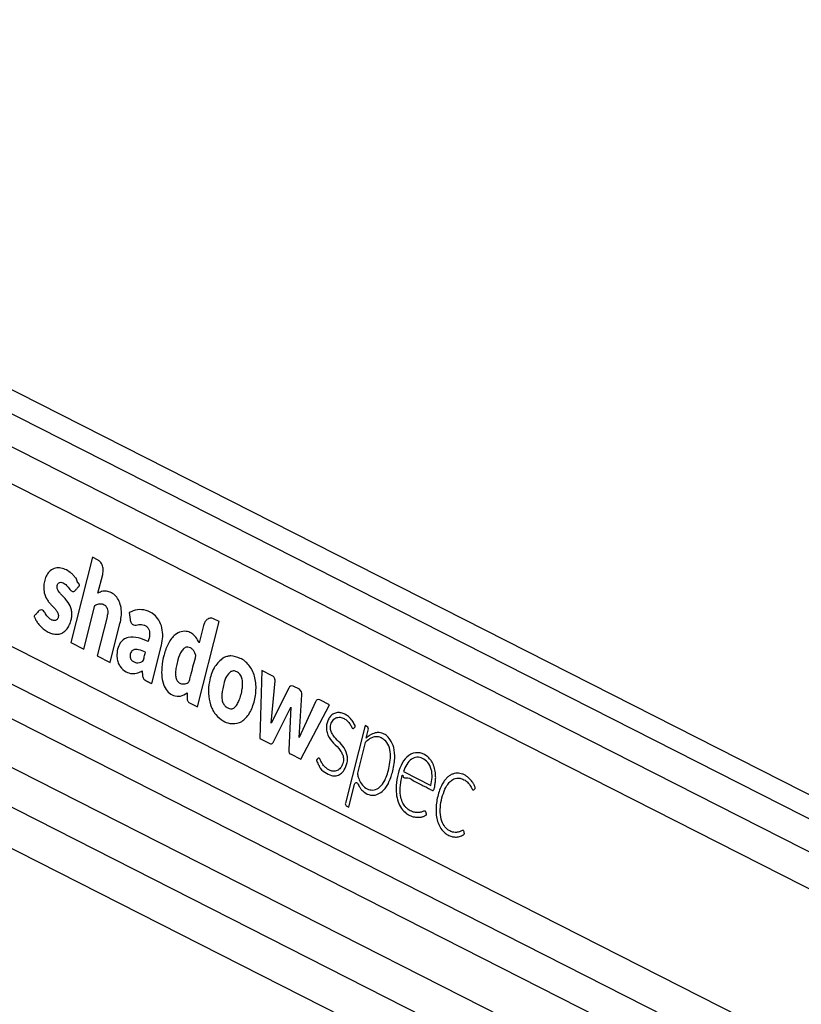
# Paper-space layout 'Wall Base Bracket' of a CAD drawing. Header units: millimetres. Extents: x 61326 to 443956, y 32752 to 406945.
# Tile 8 of 73: x 103212 to 109441, y 175302 to 183146. Entities that reach past the tile are written whole.
import ezdxf

# ---------------------------------------------------------------- set-up
doc = ezdxf.new("R2010")
doc.units = ezdxf.units.MM

psp = doc.layouts.new('Wall Base Bracket')

# ---------------------------------------------------------------- linework, layer by layer
at = {"color": 7, "linetype": 'Continuous', "lineweight": 25, "ltscale": 50}
for p, q in [((131417.06, 165844.09), (97339.58, 183145.59)), ((96325.1, 180653.22), (125777.06, 165700.15)), ((102979.32, 179535.36), (125377.08, 168163.78)), ((103791.88, 178863.05), (103619.61, 178184.44)), ((103835.81, 178840.74), (103791.88, 178863.05)), ((103835.65, 178577.03), (103873.73, 178727.05)), ((98962.31, 178669.43), (124481.16, 165713.24)), ((103722.7, 178132.09), (103811.06, 178480.15)), ((103907.83, 178388.02), (103829.15, 178078.05)), ((104084.4, 178422.61), (104091.47, 178367.54)), ((104800.94, 178350.74), (104756.72, 178373.19)), ((102822.68, 178317.97), (125081.73, 167016.82)), ((103932.24, 178025.71), (104010.92, 178335.68)), ((104628.67, 177672.13), (104800.94, 178350.74)), ((104676.68, 178319.8), (104641.61, 178181.65)), ((103619.61, 178184.44), (103722.7, 178132.09)), ((104263.82, 177857.37), (104341.19, 178162.14)), ((103829.15, 178078.05), (103932.24, 178025.71)), ((105142.57, 177961.84), (105125.84, 177419.7)), ((105225.05, 177919.96), (105142.57, 177961.84)), ((105215.8, 177541.83), (105247.2, 177880.04)), ((105356.75, 177820.93), (105215.8, 177541.83)), ((105440.39, 177811.11), (105391.11, 177836.13)), ((104547.18, 177783.07), (104545.74, 177741.85)), ((105440.1, 177426.84), (105459.99, 177768.05)), ((104564.8, 177704.55), (104628.67, 177672.13)), ((105233.83, 177392.5), (105373.57, 177669.34)), ((105373.57, 177669.34), (105356.22, 177330.36)), ((105568.96, 177710.55), (105440.1, 177426.84)), ((105452.44, 177253.89), (105680.94, 177688.41)), ((105680.94, 177688.41), (105604.08, 177727.43)), ((105964.16, 177522.96), (105806.98, 176903.78)), ((105979.2, 177515.33), (105964.16, 177522.96)), ((105973.59, 177423.1), (105989.31, 177485.02)), ((105125.84, 177419.7), (105205.68, 177379.17)), ((105961.76, 177376.5), (105902.56, 177143.3)), ((105973.24, 177422.73), (105973.59, 177423.1)), ((105368.63, 177296.44), (105452.44, 177253.89)), ((106269.83, 177156.42), (106489.01, 177045.14)), ((105834.01, 176873.27), (105880.2, 177055.23)), ((105813.72, 176883.57), (105834.01, 176873.27))]:
    psp.add_line(p, q, dxfattribs=at)
at = {"color": 8, "linetype": 'Continuous', "lineweight": 25, "ltscale": 50}
for p, q in [((97350.25, 182950.63), (131216.26, 165756.49)), ((97350.25, 182686.26), (125756.2, 168264.26)), ((97018.5, 180964.86), (125329.06, 166591.29)), ((96814.26, 180791.39), (126249.42, 165846.85)), ((99059.1, 178948.31), (124750.43, 165904.54))]:
    psp.add_line(p, q, dxfattribs=at)
at = {"color": 7, "linetype": 'Continuous', "lineweight": 25, "ltscale": 50, "flags": 128}
psp.add_lwpolyline([(105880.2, 177055.23), (105882.05, 177060.22), (105884.78, 177064.3), (105888.19, 177067.19), (105892.03, 177068.66), (105896, 177068.6), (105899.82, 177067.02), (105903.19, 177064.03), (105905.86, 177059.86)], dxfattribs=at)
at = {"color": 7, "linetype": 'Continuous', "lineweight": 25, "ltscale": 2500}
for centre, radius, start, end in [((104896.54, 177947.1), 130.09, 100.639243, 105.29654), ((105381.05, 177812.42), 25.75, 66.991157, 160.707364), ((105415.4, 177773.75), 44.95, 352.721389, 56.224485), ((104991.1, 177775.96), 273.96, 198.707557, 202.501032), ((105594.11, 177703.2), 26.21, 67.639135, 163.699781), ((105963.61, 177493.29), 27, 342.169211, 54.716886), ((106057.24, 177343.17), 126.13, 54.049464, 61.765924), ((105997.57, 177368.37), 36.72, 133.712578, 167.204627), ((105824.12, 176898.27), 18, 162.176659, 234.702675)]:
    psp.add_arc(centre, radius, start, end, dxfattribs=at)
at = {"color": 7, "linetype": 'Continuous', "lineweight": 25, "ltscale": 50}
for points, knots in [([(103873.73, 178727.05), (103875.76, 178740.09), (103879.74, 178765.74), (103870.85, 178800.98), (103855.73, 178827.28), (103842.53, 178836.2), (103835.81, 178840.74)], [0, 0, 0, 0, 0.2836908, 0.5579012, 0.7750238, 1, 1, 1, 1]), ([(103652.46, 178597.84), (103654.57, 178600.13), (103659.12, 178605.08), (103666.9, 178613.51), (103673.95, 178621.25), (103679.75, 178627.42), (103683.2, 178631.46), (103686.02, 178633.79), (103687.75, 178635.6), (103688.64, 178636.88), (103688.61, 178638.35), (103688.31, 178640.14), (103687.29, 178643.42), (103685.44, 178647.78), (103683.53, 178651.78), (103682.34, 178654.24), (103681.93, 178655.12), (103681.78, 178655.45), (103681.72, 178655.59), (103681.7, 178655.64), (103681.69, 178655.67), (103681.68, 178655.68), (103681.68, 178655.68), (103672.85, 178653.71), (103670.82, 178687.67), (103651.88, 178704.39), (103634.54, 178726.35), (103595.92, 178758.83), (103544.66, 178782.61), (103484.82, 178777.02), (103446.97, 178751.75), (103421.45, 178713.24), (103406.98, 178670.98), (103401.87, 178625.26), (103406.84, 178573.92), (103424.28, 178531.94), (103446.76, 178502.87), (103466.92, 178480.43), (103487.27, 178458.9), (103505.88, 178436.92), (103517.32, 178417.56), (103520.45, 178399.85), (103519.19, 178387.44), (103515.3, 178376.41), (103509.32, 178367.82), (103501.92, 178361.97), (103492.18, 178358.35), (103476.1, 178359.02), (103454.9, 178368.62), (103432.34, 178390.7), (103416.45, 178415.75), (103402.14, 178438.48), (103390.86, 178442.65), (103385.17, 178444.75)], [0, 0, 0, 0, 0.0099314, 0.0214276, 0.0365864, 0.0432559, 0.0484958, 0.0532932, 0.0553271, 0.056686, 0.0577101, 0.0590089, 0.0615763, 0.0670892, 0.0724318, 0.0742927, 0.0749625, 0.0752236, 0.0753291, 0.0753772, 0.0753961, 0.0754035, 0.0754089, 0.0754116, 0.1039971, 0.1325731, 0.1611998, 0.1897799, 0.3002885, 0.3553551, 0.4103139, 0.4519035, 0.4923975, 0.5324307, 0.5723895, 0.6270195, 0.6565116, 0.6858414, 0.7228176, 0.7511978, 0.7767408, 0.7873398, 0.798405, 0.8090623, 0.8193674, 0.8297376, 0.8403333, 0.8565629, 0.8890691, 0.9219682, 0.957476, 0.9785714, 1, 1, 1, 1]), ([(103385.17, 178444.75), (103378.71, 178443.29), (103366.26, 178440.47), (103352.54, 178422.17), (103340.9, 178410.17), (103331.96, 178402.09), (103328, 178397.14), (103326.71, 178393.35), (103326.49, 178391.72), (103326.85, 178388.91), (103331.65, 178380.27), (103339.24, 178362.93), (103355.3, 178339.01), (103375.46, 178314.8), (103401.24, 178290.87), (103430.72, 178270.41), (103464.33, 178255.23), (103499.18, 178248.37), (103532.99, 178251.77), (103564.06, 178265.82), (103589.8, 178291.6), (103610.16, 178325.22), (103622.85, 178361.72), (103628.14, 178397.42), (103627.2, 178429.78), (103621.05, 178455.81), (103606.99, 178490.66), (103584.94, 178521.18), (103558.19, 178550.97), (103538.13, 178570.84), (103521.62, 178590.27), (103511.01, 178610.18), (103508.8, 178630.22), (103512.6, 178645.46), (103519.97, 178657.39), (103532.44, 178664.76), (103548.91, 178663.59), (103570.02, 178654.19), (103594.48, 178631.76), (103611.05, 178603.97), (103627.63, 178591.82), (103635.94, 178589.1), (103644.81, 178590.68), (103649.79, 178595.34), (103652.46, 178597.84)], [0, 0, 0, 0, 0.0226933, 0.0437679, 0.0651238, 0.074103, 0.0817032, 0.0833138, 0.0846095, 0.0858079, 0.0903681, 0.1114665, 0.1376478, 0.1725378, 0.2054827, 0.2470295, 0.2889524, 0.3304574, 0.3713796, 0.408519, 0.444977, 0.4820369, 0.5188255, 0.5459743, 0.5729937, 0.5992825, 0.6141076, 0.6736308, 0.7069348, 0.7354698, 0.760548, 0.7834656, 0.7961243, 0.80987, 0.8227216, 0.8348465, 0.856611, 0.8796692, 0.913136, 0.958833, 0.9692406, 0.9789811, 0.9887717, 1, 1, 1, 1]), ([(104010.92, 178335.68), (104014.73, 178353.57), (104022.38, 178389.53), (104023.09, 178446.48), (104011.57, 178501.34), (103986.71, 178546.75), (103952.3, 178576.73), (103913.96, 178592.55), (103873.49, 178595.29), (103848.28, 178583.12), (103835.65, 178577.03)], [0, 0, 0, 0, 0.1244512, 0.2501418, 0.3747705, 0.4998116, 0.624783, 0.7502281, 0.874851, 1, 1, 1, 1]), ([(103811.06, 178480.15), (103821.02, 178485.02), (103839.44, 178494.02), (103865.61, 178493.92), (103886.61, 178485.71), (103901.11, 178472.05), (103909.91, 178453.15), (103914.22, 178432.16), (103912.32, 178409.35), (103909.25, 178394.77), (103907.83, 178388.02)], [0, 0, 0, 0, 0.2007429, 0.3713529, 0.4912627, 0.6152047, 0.6945975, 0.7936929, 0.904544, 1, 1, 1, 1]), ([(104341.19, 178162.14), (104345.63, 178184.76), (104354.51, 178230.04), (104348.21, 178301.53), (104323.42, 178364.23), (104278.74, 178414.09), (104218.89, 178443.31), (104149.62, 178450.09), (104105.85, 178431.64), (104084.4, 178422.61)], [0, 0, 0, 0, 0.12290084, 0.24599951, 0.36880528, 0.4922608, 0.66168778, 0.83424656, 1, 1, 1, 1]), ([(104091.47, 178367.54), (104092.34, 178362.66), (104094.08, 178352.94), (104100.19, 178340.33), (104108.42, 178330.8), (104128.1, 178318.58), (104160.59, 178328.88), (104196, 178327.42), (104223.17, 178314.42), (104238.88, 178296.25), (104246.58, 178271.87), (104248.15, 178236.58), (104240.78, 178210.94), (104235.74, 178193.42)], [0, 0, 0, 0, 0.0436955, 0.0870347, 0.1308022, 0.1738721, 0.3477037, 0.5206391, 0.6094316, 0.6979007, 0.7620497, 0.8374653, 1, 1, 1, 1]), ([(104756.72, 178373.19), (104747.54, 178376.04), (104729.48, 178381.64), (104704.67, 178369.13), (104686.16, 178347.84), (104679.88, 178329.26), (104676.68, 178319.8)], [0, 0, 0, 0, 0.28369619, 0.55790521, 0.77502312, 1, 1, 1, 1]), ([(104235.74, 178193.42), (104209.73, 178203.75), (104157.75, 178224.39), (104088.88, 178231.4), (104036.03, 178209.83), (104003.56, 178171.85), (103986.95, 178117.74), (103985.15, 178065.46), (103995.23, 178022.19), (104018.4, 177981.9), (104056.1, 177948.16), (104105.9, 177933.24), (104150.72, 177939.25), (104177.22, 177952.69), (104188.89, 177958.61)], [0, 0, 0, 0, 0.1432452, 0.2863012, 0.3585621, 0.4297316, 0.5016542, 0.5733337, 0.6211833, 0.6688826, 0.7652244, 0.8510948, 0.934426, 1, 1, 1, 1]), ([(104641.61, 178181.65), (104633.39, 178197.45), (104617.75, 178227.5), (104585.3, 178257.45), (104545.4, 178275.27), (104498.46, 178273.99), (104442.39, 178245.62), (104393.25, 178179.64), (104359.17, 178086.81), (104343.03, 177994.02), (104341.25, 177907.18), (104360.14, 177836.98), (104393.67, 177785.2), (104440.04, 177756.84), (104494.59, 177751.51), (104529.76, 177772.61), (104547.18, 177783.07)], [0, 0, 0, 0, 0.0551731, 0.1049226, 0.1521197, 0.2211296, 0.2887829, 0.3864031, 0.4840728, 0.5817337, 0.6552045, 0.72656, 0.7887208, 0.8486944, 0.9250833, 1, 1, 1, 1]), ([(104616.18, 178081.46), (104612.99, 178090.29), (104606.64, 178107.92), (104591.09, 178128.39), (104572.57, 178142.55), (104549.78, 178149.84), (104524.13, 178142.74), (104493.68, 178108.6), (104473.7, 178056.74), (104460.41, 178000.33), (104453.76, 177958.75), (104452.02, 177920.67), (104458.37, 177899.64), (104461.5, 177889.29)], [0, 0, 0, 0, 0.0670184, 0.1338132, 0.2006254, 0.2679622, 0.3551289, 0.4415534, 0.6335922, 0.746492, 0.8463531, 0.9244453, 1, 1, 1, 1]), ([(104213.76, 178106.84), (104195.86, 178114.92), (104170.88, 178126.2), (104137.72, 178129.92), (104119.17, 178126.96), (104105.62, 178117.75), (104097.58, 178105.62), (104092.58, 178090.69), (104090.63, 178074.7), (104092.68, 178059.1), (104101.42, 178042.96), (104118.5, 178030.34), (104141.78, 178020.8), (104158.68, 178023.2), (104167.13, 178024.4)], [0, 0, 0, 0, 0.2353486, 0.3283846, 0.4176259, 0.4666002, 0.5143669, 0.5625713, 0.6119262, 0.6567566, 0.6994102, 0.7879806, 0.894126, 1, 1, 1, 1]), ([(104167.13, 178024.4), (104173.9, 178026.82), (104182.75, 178029.98), (104192.83, 178035.94), (104201.23, 178046.7), (104204.74, 178073.43), (104210.53, 178094.87), (104213.76, 178106.84)], [0, 0, 0, 0, 0.256556, 0.3348651, 0.3977497, 0.6637023, 1, 1, 1, 1]), ([(104461.5, 177889.29), (104465.55, 177882.47), (104473.81, 177868.56), (104492.09, 177857.82), (104511.06, 177852.96), (104529.3, 177854.59), (104545.44, 177860.26), (104562.44, 177869.46), (104570.19, 177900.48), (104587.85, 177969.68), (104603.69, 178032.21), (104616.18, 178081.46)], [0, 0, 0, 0, 0.06976554, 0.14208819, 0.2156733, 0.28555547, 0.3440216, 0.40472686, 0.47699798, 0.58801644, 1, 1, 1, 1]), ([(104824.92, 178055.68), (104801.77, 178033.26), (104754.58, 177987.57), (104721.95, 177881.74), (104711.05, 177777.83), (104724.83, 177717.67), (104731.61, 177688.09)], [0, 0, 0, 0, 0.27469575, 0.55998966, 0.78364547, 1, 1, 1, 1]), ([(104862.23, 178072.58), (104855.05, 178070.27), (104842.27, 178066.14), (104830.21, 178058.87), (104824.92, 178055.68)], [0, 0, 0, 0, 0.5612336, 1, 1, 1, 1]), ([(104893.45, 178077.15), (104889.5, 178076.96), (104882.51, 178076.64), (104875.56, 178075.47), (104872.53, 178074.96)], [0, 0, 0, 0, 0.563963, 1, 1, 1, 1]), ([(104885.2, 177539.3), (104911.83, 177538.08), (104964.61, 177535.67), (105035.04, 177597.21), (105079.47, 177692.73), (105099.81, 177803.71), (105089.7, 177918.6), (105040.88, 178009.59), (104971.3, 178065.31), (104919.4, 178073.2), (104893.45, 178077.15)], [0, 0, 0, 0, 0.1251146, 0.2479069, 0.3752364, 0.5042067, 0.6288633, 0.7523567, 0.876175, 1, 1, 1, 1]), ([(104188.89, 177958.61), (104188.82, 177950.18), (104188.66, 177931.41), (104191.03, 177906.04), (104202.77, 177889.91), (104215.65, 177881.47), (104236.56, 177871.06), (104252.85, 177862.88), (104263.82, 177857.37)], [0, 0, 0, 0, 0.1538117, 0.3424959, 0.4333414, 0.5586184, 0.7027714, 1, 1, 1, 1]), ([(104893.54, 177952.24), (104881.05, 177940.38), (104855.28, 177915.9), (104838.46, 177857.77), (104827.66, 177809.67), (104822.42, 177770.41), (104822.38, 177736.39), (104829.94, 177703.33), (104847.22, 177677.42), (104862.14, 177668.1), (104869.71, 177663.39)], [0, 0, 0, 0, 0.1778947, 0.366933, 0.51641, 0.611748, 0.7064918, 0.8043169, 0.9007983, 1, 1, 1, 1]), ([(104869.71, 177663.39), (104878.88, 177659.86), (104897.14, 177652.85), (104920.79, 177661.52), (104935.59, 177676.59), (104944.91, 177690.09), (104952.85, 177705.22), (104969.4, 177744.66), (104984.26, 177794.34), (104989.7, 177853.25), (104987.09, 177892.56), (104972.39, 177927.08), (104948.7, 177949.25), (104920.97, 177960.75), (104902.58, 177955.04), (104893.54, 177952.24)], [0, 0, 0, 0, 0.0814075, 0.1622238, 0.2004983, 0.238872, 0.2774593, 0.3157122, 0.5201853, 0.6014302, 0.6788807, 0.7576784, 0.838995, 0.9208959, 1, 1, 1, 1]), ([(105247.2, 177880.04), (105247.15, 177882.28), (105247.03, 177887.31), (105244.74, 177896.21), (105240.77, 177906.07), (105233.64, 177914.69), (105228.02, 177918.14), (105225.05, 177919.96)], [0, 0, 0, 0, 0.1234362, 0.2781781, 0.520208, 0.746524, 1, 1, 1, 1]), ([(104545.74, 177741.85), (104545.94, 177737.09), (104546.32, 177727.98), (104550.89, 177716.73), (104557.31, 177708.98), (104562.21, 177706.09), (104564.8, 177704.55)], [0, 0, 0, 0, 0.2863993, 0.5469865, 0.7602848, 1, 1, 1, 1]), ([(104737.99, 177671.12), (104743.9, 177658.51), (104754.49, 177635.93), (104768.52, 177617.53), (104774.71, 177609.41)], [0, 0, 0, 0, 0.5585463, 1, 1, 1, 1]), ([(104774.71, 177609.41), (104793.38, 177590.46), (104826.96, 177556.38), (104867.3, 177544.55), (104885.2, 177539.3)], [0, 0, 0, 0, 0.55617978, 1, 1, 1, 1]), ([(105875.19, 177502.27), (105878.68, 177505.13), (105882.41, 177508.17), (105885.18, 177513.06), (105885.58, 177514.07), (105885.75, 177515.93), (105885.18, 177518.77), (105882.26, 177527.34), (105872.55, 177544.64), (105854.48, 177574.46), (105827.12, 177599.39), (105796.57, 177616.89), (105767.13, 177626.24), (105735.87, 177626.44), (105706.55, 177614.75), (105682.58, 177592.11), (105665.76, 177562.2), (105655.62, 177526.58), (105654.53, 177485.41), (105671.21, 177430.81), (105713.68, 177380.24), (105757.65, 177339.58), (105783.8, 177297.24), (105794.56, 177260.64), (105788.37, 177218.3), (105769.55, 177182.62), (105742.26, 177161.19), (105713.37, 177156.04), (105686.77, 177162.84), (105663.46, 177175.29), (105642.38, 177193.5), (105624.01, 177216.99), (105611.82, 177239.33), (105605.43, 177255.38), (105601.08, 177260.66), (105597.88, 177262.63), (105593.42, 177263), (105588.31, 177259.67), (105583.81, 177254.03), (105579.89, 177250.23), (105577.55, 177248.13), (105576.94, 177246.96), (105576.83, 177246.47), (105576.88, 177245.81), (105577.35, 177243.68), (105578.82, 177240.21), (105580.78, 177236.03), (105585.13, 177227.09), (105589.81, 177216.83), (105595.25, 177207.21), (105597.71, 177203.05), (105598.81, 177201.24), (105599.3, 177200.45), (105599.51, 177200.1), (105599.61, 177199.95), (105599.65, 177199.88), (105599.66, 177199.85), (105599.68, 177199.84), (105607.66, 177175.43), (105644.01, 177149.95), (105689.26, 177122.79), (105733.33, 177120.53), (105770.25, 177133.31), (105788.89, 177156.67), (105798.37, 177168.54)], [0, 0, 0, 0, 0.01082698, 0.01153035, 0.01212779, 0.0130517, 0.01507029, 0.01773893, 0.03147929, 0.05748512, 0.09367558, 0.11910371, 0.14761699, 0.17579105, 0.20390242, 0.22975917, 0.25343621, 0.27687417, 0.30312643, 0.33094502, 0.38885611, 0.45147942, 0.47478105, 0.4968903, 0.52561515, 0.55383169, 0.58092875, 0.6088022, 0.63184079, 0.65437426, 0.67671712, 0.6991115, 0.72179443, 0.73127889, 0.73432522, 0.73735032, 0.74065823, 0.74626406, 0.75217335, 0.75710744, 0.75934935, 0.75963275, 0.75989564, 0.76032345, 0.76089122, 0.76422676, 0.76805775, 0.77063942, 0.78524197, 0.79166724, 0.79449765, 0.79574078, 0.79629055, 0.79653058, 0.79663478, 0.79668407, 0.79670452, 0.79671146, 0.79672054, 0.84693432, 0.8988804, 0.9327286, 0.96579004, 1, 1, 1, 1]), ([(105824.65, 177273.57), (105816.75, 177298.73), (105800.95, 177349.03), (105752.99, 177395.23), (105715.25, 177433.31), (105692.93, 177473.14), (105686.9, 177504.79), (105690.69, 177530.79), (105698.13, 177550.52), (105709.07, 177567.1), (105727.93, 177583.92), (105756.75, 177591.68), (105788.96, 177583.08), (105813.44, 177568.33), (105833.1, 177549.73), (105848.96, 177529.22), (105857.49, 177507.27), (105865.51, 177499.95), (105868.42, 177498.75), (105870.99, 177498.98), (105873.21, 177500.11), (105874.5, 177501.52), (105875.19, 177502.27)], [0, 0, 0, 0, 0.1247791, 0.2495434, 0.3696924, 0.4284055, 0.4812296, 0.5148704, 0.548892, 0.5835404, 0.6186105, 0.6933118, 0.7685112, 0.8304085, 0.8661122, 0.92293, 0.9699688, 0.9777293, 0.984775, 0.989396, 0.9943346, 1, 1, 1, 1]), ([(105902.56, 177143.3), (105904.73, 177132.64), (105910.09, 177106.33), (105927.64, 177064.7), (105959.38, 177027.64), (106002.2, 177007.61), (106050.14, 177007.9), (106096.17, 177040.92), (106127.43, 177093.57), (106147.2, 177152.97), (106160.72, 177213.88), (106169.51, 177279.61), (106162.52, 177348.72), (106131.89, 177399.82), (106092.52, 177429.18), (106050.11, 177436.18), (106008.67, 177423.79), (105984.37, 177404.55), (105972.19, 177394.91)], [0, 0, 0, 0, 0.03410202, 0.08407688, 0.14662135, 0.20874892, 0.27710469, 0.3496752, 0.4255819, 0.48437234, 0.55084268, 0.62163702, 0.68928851, 0.75751474, 0.81899491, 0.87930479, 0.9395147, 1, 1, 1, 1]), ([(106044.54, 177464.16), (106030.44, 177459.33), (106005.13, 177450.66), (105983.03, 177431.31), (105973.24, 177422.73)], [0, 0, 0, 0, 0.5568769, 1, 1, 1, 1]), ([(106116.91, 177454.3), (106103.64, 177459.56), (106079.87, 177469), (106055.36, 177465.64), (106044.54, 177464.16)], [0, 0, 0, 0, 0.5583168, 1, 1, 1, 1]), ([(106193.85, 177347.39), (106185.47, 177369.85), (106170.41, 177410.19), (106143.31, 177434.5), (106131.29, 177445.28)], [0, 0, 0, 0, 0.5567651, 1, 1, 1, 1]), ([(105205.68, 177379.17), (105208.67, 177377.99), (105214.36, 177375.75), (105222.61, 177378.22), (105229.13, 177384.22), (105232.2, 177389.62), (105233.83, 177392.5)], [0, 0, 0, 0, 0.2863256, 0.544814, 0.7578273, 1, 1, 1, 1]), ([(106181.53, 177147.63), (106186.03, 177166.71), (106194.71, 177203.53), (106204.05, 177271.03), (106197.71, 177318.52), (106193.85, 177347.39)], [0, 0, 0, 0, 0.2964416, 0.5722808, 1, 1, 1, 1]), ([(105356.22, 177330.36), (105356.1, 177326.2), (105355.89, 177318.47), (105358.13, 177308.17), (105362.52, 177300.38), (105366.49, 177297.82), (105368.63, 177296.44)], [0, 0, 0, 0, 0.2999874, 0.5582467, 0.7630528, 1, 1, 1, 1]), ([(105798.37, 177168.54), (105807.7, 177187.54), (105820.29, 177213.19), (105826.09, 177251.04), (105825.11, 177266.3), (105824.65, 177273.57)], [0, 0, 0, 0, 0.5991902, 0.8090601, 1, 1, 1, 1]), ([(106260.89, 177128.56), (106261.62, 177128.19), (106262.67, 177127.65), (106263.87, 177127.04), (106264.39, 177126.78), (106264.62, 177126.66), (106264.73, 177126.61), (106264.77, 177126.59), (106264.79, 177126.58), (106264.8, 177126.57), (106264.8, 177126.57), (106264.81, 177126.57), (106263.86, 177098.67), (106312.49, 177115.54), (106344.81, 177082.41), (106388.04, 177065.01), (106423.03, 177045.95), (106455.58, 177030.07), (106478.91, 177015.81), (106495.99, 177008.31), (106503.86, 177005.48), (106507.58, 177006.35), (106511.47, 177009.71), (106514.91, 177016.84), (106518.02, 177028.53), (106520.97, 177048), (106525.17, 177072.16), (106527.31, 177102.57), (106526.51, 177138.88), (106520.71, 177174.1), (106511.17, 177203.94), (106500.7, 177227.42), (106483.05, 177254.97), (106445.72, 177291.81), (106384.01, 177314.62), (106310.84, 177293.13), (106257.08, 177225.75), (106225.04, 177140.38), (106210.5, 177055.41), (106211.19, 176978.37), (106225.45, 176914.66), (106252.38, 176858.67), (106279.11, 176834.83), (106292.79, 176822.64)], [0, 0, 0, 0, 0.00227513, 0.00327572, 0.00371583, 0.00390939, 0.00399462, 0.0040317, 0.00404766, 0.00405596, 0.00405904, 0.00406007, 0.00406431, 0.04648929, 0.08891469, 0.13134105, 0.17376645, 0.19965912, 0.2320035, 0.24797804, 0.25221172, 0.25551163, 0.25870779, 0.26531643, 0.27284909, 0.28454312, 0.30646599, 0.32432058, 0.34762493, 0.381446, 0.39831218, 0.41526534, 0.43871911, 0.47480783, 0.54721996, 0.61887075, 0.6842065, 0.75063808, 0.81642492, 0.86326428, 0.90833334, 0.9531142, 1, 1, 1, 1]), ([(106489.01, 177045.14), (106493.24, 177066.3), (106501.67, 177108.51), (106495.05, 177176.33), (106466.22, 177232.25), (106423.8, 177263.49), (106377.62, 177274), (106331.57, 177258.25), (106293.8, 177215.38), (106277.83, 177176.1), (106269.83, 177156.42)], [0, 0, 0, 0, 0.12421, 0.2477784, 0.3745357, 0.5018915, 0.6230181, 0.7437303, 0.8715668, 1, 1, 1, 1]), ([(106149.64, 177061.82), (106156.48, 177076.97), (106168.83, 177104.31), (106177.61, 177134.27), (106181.53, 177147.63)], [0, 0, 0, 0, 0.5539743, 1, 1, 1, 1]), ([(106292.79, 176822.64), (106304.68, 176815.27), (106328.5, 176800.51), (106365.11, 176791.84), (106397.59, 176790.8), (106420.32, 176795.06), (106435.11, 176800.77), (106443.36, 176805.52), (106449.4, 176808.94), (106452.52, 176811.19), (106453.68, 176812.52), (106454.15, 176813.31), (106454.17, 176814.25), (106453.83, 176815.76), (106451.98, 176820.46), (106451.36, 176826.45), (106449.33, 176832.96), (106447.1, 176838.01), (106441.64, 176841.08), (106433.82, 176840.87), (106420.36, 176835.73), (106403.4, 176829.44), (106383.92, 176828.33), (106361.11, 176829.74), (106331.95, 176838.47), (106303.2, 176856.63), (106278.42, 176882.27), (106257.99, 176916.03), (106242.51, 176974.07), (106243.31, 177049.24), (106255.01, 177102), (106260.89, 177128.56)], [0, 0, 0, 0, 0.0707664, 0.1417496, 0.2011072, 0.2480369, 0.2664535, 0.2848111, 0.2966713, 0.3021287, 0.3037245, 0.3049073, 0.3059631, 0.3071962, 0.3110341, 0.3266151, 0.3300196, 0.3385919, 0.3487943, 0.3603682, 0.3809801, 0.4246815, 0.4559201, 0.4871128, 0.5494542, 0.6175938, 0.6575654, 0.716663, 0.7866106, 0.8926107, 1, 1, 1, 1]), ([(106831.16, 177011.6), (106834.17, 177014.66), (106837.72, 177018.28), (106841.7, 177021.32), (106842.45, 177022.13), (106842.67, 177022.61), (106842.71, 177023.23), (106842.57, 177024.26), (106842.04, 177027.33), (106840.1, 177037.04), (106833.57, 177047.3), (106827.29, 177059.27), (106820.67, 177070.25), (106806.74, 177090.45), (106786.26, 177110.69), (106761.13, 177126.87), (106733.79, 177139.46), (106704.41, 177145.02), (106674.69, 177141.1), (106651.36, 177132.48), (106629.29, 177118.48), (106608.79, 177099.33), (106578.26, 177058.91), (106546.37, 176985.45), (106529.38, 176896.24), (106529.45, 176822.84), (106537.57, 176770.04), (106555.03, 176721.54), (106580.27, 176684.64), (106609.24, 176659.39), (106638.74, 176643.21), (106670.01, 176634.53), (106701.65, 176633.94), (106728.07, 176641.08), (106745, 176650.51), (106752.19, 176656.07), (106754.48, 176657.83), (106755.23, 176658.61), (106755.64, 176659.76), (106755.69, 176661.36), (106755.69, 176662.57), (106755.68, 176663.3)], [0, 0, 0, 0, 0.013793, 0.0162982, 0.0168504, 0.0172875, 0.0177738, 0.0184403, 0.0200659, 0.0261228, 0.044807, 0.0553509, 0.0656362, 0.0827907, 0.1297306, 0.1576319, 0.1856044, 0.2368172, 0.2667683, 0.2965015, 0.3263425, 0.3566231, 0.387693, 0.4817668, 0.5794708, 0.6274217, 0.6742203, 0.720724, 0.7691224, 0.8075657, 0.8469175, 0.8865434, 0.9257956, 0.9642782, 0.9860572, 0.9933887, 0.9948106, 0.9958171, 0.9968046, 0.9980818, 1, 1, 1, 1]), ([(105905.86, 177059.86), (105910.72, 177049.88), (105919, 177032.88), (105936.18, 177009.11), (105964.39, 176984.21), (106006.2, 176964.49), (106057.3, 176968.42), (106086.61, 176987.54), (106101.15, 176997.03)], [0, 0, 0, 0, 0.1161479, 0.1975833, 0.3243384, 0.5646518, 0.7840017, 1, 1, 1, 1]), ([(106101.15, 176997.03), (106111.45, 177007.37), (106129.79, 177025.78), (106143.59, 177050.83), (106149.64, 177061.82)], [0, 0, 0, 0, 0.5614485, 1, 1, 1, 1]), ([(106755.68, 176663.3), (106755.37, 176666.03), (106754.7, 176672.03), (106752.29, 176678.97), (106749.75, 176683.94), (106747.59, 176686.75), (106744.95, 176687.91), (106735.86, 176687.77), (106726.3, 176678.96), (106711.7, 176674.52), (106700.18, 176671.77), (106689.62, 176671.11), (106677.29, 176671.23), (106659.02, 176673.89), (106630.22, 176686.57), (106599.36, 176714.49), (106571.3, 176764), (106560.29, 176833.98), (106567.22, 176910.75), (106586.16, 176982.45), (106611.12, 177039.71), (106641.05, 177077.89), (106668.28, 177097.36), (106693.79, 177104.81), (106712.44, 177104.53), (106734.89, 177099.96), (106759.73, 177089.23), (106783.72, 177068.56), (106798.99, 177049), (106808.52, 177034.2), (106813.85, 177022.6), (106817.84, 177014.9), (106821.01, 177011.07), (106824.38, 177009.48), (106827.77, 177009.63), (106829.96, 177010.9), (106831.16, 177011.6)], [0, 0, 0, 0, 0.0086147, 0.018929, 0.0237116, 0.027808, 0.0316155, 0.0355963, 0.0676367, 0.0790467, 0.1015829, 0.1191415, 0.1257043, 0.1560807, 0.1999329, 0.2578368, 0.3154337, 0.3937156, 0.474054, 0.5545819, 0.6315681, 0.681627, 0.7309296, 0.7644484, 0.7958202, 0.8128046, 0.8646737, 0.9092468, 0.9357048, 0.9555705, 0.9716022, 0.9788379, 0.9853847, 0.9896208, 0.9942802, 1, 1, 1, 1])]:
    psp.add_open_spline(points, degree=3, knots=knots, dxfattribs=at)

doc.saveas('drawing.dxf')
